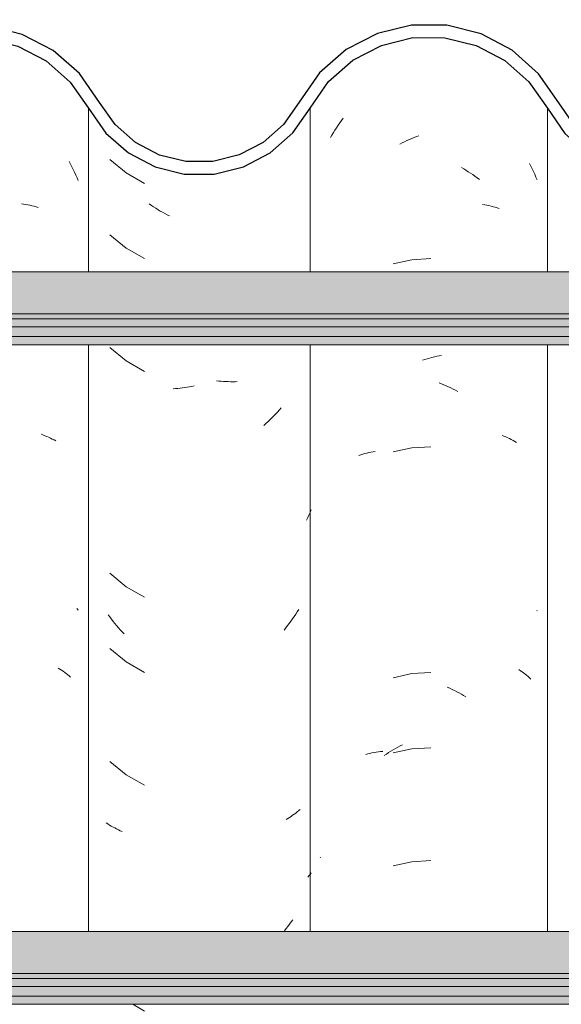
# Model space of a CAD drawing. Header units: metres. Extents: x -28.2 to -1.6, y -1.6 to 5.9.
# Tile 54 of 88: x -16.677 to -16.46, y 3.514 to 3.908. Entities that reach past the tile are written whole.
import ezdxf

# ---------------------------------------------------------------- set-up
doc = ezdxf.new("R2010")
doc.units = ezdxf.units.M
doc.layers.add('A-GLAZ-CWMG', color=7, linetype='Continuous', lineweight=5)
doc.layers.add('A-ROOF', color=7, linetype='Continuous', lineweight=5)

# ---------------------------------------------------------------- blocks, each defined once
blk = doc.blocks.new('FP_114-CASA 4')
at = {"layer": 'A-GLAZ-CWMG', "color": 9, "true_color": 0xc0c0c0}
for p, q in [((-17.63298, 3.8652), (-17.63234, 3.86617)), ((-17.63234, 3.86617), (-17.63169, 3.86713)), ((-17.63169, 3.86713), (-17.63102, 3.86808)), ((-17.63102, 3.86808), (-17.63034, 3.86901)), ((-17.63541, 3.8612), (-17.63482, 3.86221)), ((-17.63482, 3.86221), (-17.63422, 3.86322)), ((-17.63422, 3.86322), (-17.63361, 3.86422)), ((-17.63361, 3.86422), (-17.63298, 3.8652)), ((-17.6019, 3.86125), (-17.60095, 3.86162)), ((-17.60095, 3.86162), (-17.6, 3.86197)), ((-17.60755, 3.85863), (-17.60662, 3.85911)), ((-17.60662, 3.85911), (-17.60568, 3.85958)), ((-17.60568, 3.85958), (-17.60474, 3.86002)), ((-17.60474, 3.86002), (-17.6038, 3.86045)), ((-17.6038, 3.86045), (-17.60285, 3.86086)), ((-17.60285, 3.86086), (-17.6019, 3.86125)), ((-17.55573, 3.85086), (-17.55517, 3.84979)), ((-17.55517, 3.84979), (-17.55463, 3.84871)), ((-17.58296, 3.84921), (-17.58204, 3.84868)), ((-17.58204, 3.84868), (-17.58112, 3.84814)), ((-17.58112, 3.84814), (-17.58021, 3.84757)), ((-17.58021, 3.84757), (-17.57931, 3.84699)), ((-17.57931, 3.84699), (-17.57841, 3.84639)), ((-17.57841, 3.84639), (-17.57752, 3.84578)), ((-17.57752, 3.84578), (-17.57664, 3.84514)), ((-17.55463, 3.84871), (-17.55411, 3.84761)), ((-17.55411, 3.84761), (-17.5536, 3.84651)), ((-17.5536, 3.84651), (-17.55311, 3.84539)), ((-17.57664, 3.84514), (-17.57577, 3.84449)), ((-17.55311, 3.84539), (-17.55264, 3.84427)), ((-17.57446, 3.83447), (-17.5736, 3.83431)), ((-17.5736, 3.83431), (-17.57275, 3.83414)), ((-17.57275, 3.83414), (-17.57191, 3.83396)), ((-17.57191, 3.83396), (-17.57108, 3.83376)), ((-17.57108, 3.83376), (-17.57026, 3.83354)), ((-17.57026, 3.83354), (-17.56945, 3.8333)), ((-17.56945, 3.8333), (-17.56865, 3.83306)), ((-17.56865, 3.83306), (-17.56786, 3.83279)), ((-17.60286, 3.81228), (-17.61033, 3.81066)), ((-17.59523, 3.81274), (-17.60286, 3.81228)), ((-17.59856, 3.77205), (-17.5976, 3.77235)), ((-17.5976, 3.77235), (-17.59664, 3.77264)), ((-17.59664, 3.77264), (-17.59569, 3.77292)), ((-17.59569, 3.77292), (-17.59473, 3.77317)), ((-17.59473, 3.77317), (-17.59377, 3.7734)), ((-17.59377, 3.7734), (-17.59282, 3.77362)), ((-17.59282, 3.77362), (-17.59187, 3.77382)), ((-17.59187, 3.77382), (-17.59091, 3.774)), ((-17.5919, 3.76292), (-17.59095, 3.76256)), ((-17.59095, 3.76256), (-17.59, 3.76219)), ((-17.59, 3.76219), (-17.58905, 3.76179)), ((-17.58905, 3.76179), (-17.5881, 3.76138)), ((-17.5881, 3.76138), (-17.58716, 3.76095)), ((-17.58716, 3.76095), (-17.58622, 3.7605)), ((-17.58622, 3.7605), (-17.58529, 3.76003)), ((-17.58529, 3.76003), (-17.58436, 3.75955)), ((-17.56669, 3.74194), (-17.56593, 3.74164)), ((-17.56593, 3.74164), (-17.56517, 3.74132)), ((-17.56517, 3.74132), (-17.56443, 3.74099)), ((-17.56443, 3.74099), (-17.56371, 3.74064)), ((-17.56371, 3.74064), (-17.56299, 3.74029)), ((-17.56299, 3.74029), (-17.56229, 3.73991)), ((-17.56229, 3.73991), (-17.5616, 3.73953)), ((-17.5616, 3.73953), (-17.56092, 3.73913)), ((-17.61917, 3.7352), (-17.61832, 3.73537)), ((-17.61832, 3.73537), (-17.61746, 3.73552)), ((-17.60286, 3.73692), (-17.61033, 3.7353)), ((-17.59523, 3.73738), (-17.60286, 3.73692)), ((-17.62407, 3.73387), (-17.62328, 3.73413)), ((-17.62328, 3.73413), (-17.62248, 3.73438)), ((-17.62248, 3.73438), (-17.62167, 3.73461)), ((-17.62167, 3.73461), (-17.62084, 3.73482)), ((-17.62084, 3.73482), (-17.62001, 3.73502)), ((-17.62001, 3.73502), (-17.61917, 3.7352)), ((-17.55269, 3.67176), (-17.55264, 3.6717)), ((-17.60286, 3.64649), (-17.61033, 3.64487)), ((-17.59523, 3.64695), (-17.60286, 3.64649)), ((-17.55992, 3.64808), (-17.55927, 3.64765)), ((-17.55927, 3.64765), (-17.55864, 3.64721)), ((-17.55864, 3.64721), (-17.55803, 3.64675)), ((-17.55803, 3.64675), (-17.55742, 3.64628)), ((-17.55742, 3.64628), (-17.55684, 3.64581)), ((-17.55684, 3.64581), (-17.55626, 3.64532)), ((-17.55626, 3.64532), (-17.55571, 3.64482)), ((-17.55571, 3.64482), (-17.55516, 3.64431)), ((-17.5886, 3.64103), (-17.58765, 3.6406)), ((-17.58765, 3.6406), (-17.58671, 3.64017)), ((-17.58671, 3.64017), (-17.58577, 3.63971)), ((-17.58577, 3.63971), (-17.58484, 3.63923)), ((-17.58484, 3.63923), (-17.58391, 3.63874)), ((-17.58391, 3.63874), (-17.58298, 3.63823)), ((-17.58298, 3.63823), (-17.58206, 3.6377)), ((-17.58206, 3.6377), (-17.58115, 3.63715)), ((-17.60937, 3.6165), (-17.60844, 3.61701)), ((-17.60844, 3.61701), (-17.60751, 3.61751)), ((-17.60751, 3.61751), (-17.60658, 3.61799)), ((-17.62127, 3.61414), (-17.62044, 3.61435)), ((-17.62044, 3.61435), (-17.61961, 3.61454)), ((-17.61961, 3.61454), (-17.61876, 3.61471)), ((-17.61876, 3.61471), (-17.61791, 3.61487)), ((-17.61791, 3.61487), (-17.61705, 3.61501)), ((-17.61705, 3.61501), (-17.61618, 3.61514)), ((-17.61618, 3.61514), (-17.6153, 3.61525)), ((-17.6153, 3.61525), (-17.61442, 3.61534)), ((-17.6139, 3.61366), (-17.61301, 3.61426)), ((-17.61301, 3.61426), (-17.61211, 3.61484)), ((-17.61211, 3.61484), (-17.6112, 3.61541)), ((-17.6112, 3.61541), (-17.61028, 3.61596)), ((-17.60286, 3.61635), (-17.61033, 3.61473)), ((-17.61028, 3.61596), (-17.60937, 3.6165)), ((-17.59523, 3.61681), (-17.60286, 3.61635)), ((-17.63944, 3.57275), (-17.63932, 3.5729)), ((-17.60286, 3.57113), (-17.61033, 3.56951)), ((-17.59523, 3.57159), (-17.60286, 3.57113))]:
    blk.add_line(p, q, dxfattribs=at)
blk = doc.blocks.new('FP_115-CASA 4')
at = {"layer": 'A-GLAZ-CWMG', "color": 9, "true_color": 0xc0c0c0}
for p, q in [((-17.72366, 3.85245), (-17.71715, 3.8471)), ((-17.71715, 3.8471), (-17.70983, 3.84289)), ((-17.70704, 3.83404), (-17.70791, 3.83463)), ((-17.70617, 3.83346), (-17.70704, 3.83404)), ((-17.70528, 3.83289), (-17.70617, 3.83346)), ((-17.70439, 3.83235), (-17.70528, 3.83289)), ((-17.7035, 3.83181), (-17.70439, 3.83235)), ((-17.7026, 3.8313), (-17.7035, 3.83181)), ((-17.70169, 3.8308), (-17.7026, 3.8313)), ((-17.70079, 3.83032), (-17.70169, 3.8308)), ((-17.69987, 3.82985), (-17.70079, 3.83032)), ((-17.72366, 3.82231), (-17.71715, 3.81696)), ((-17.71715, 3.81696), (-17.70983, 3.81275)), ((-17.72366, 3.7771), (-17.71715, 3.77175)), ((-17.71715, 3.77175), (-17.70983, 3.76753)), ((-17.68001, 3.76369), (-17.68095, 3.7638)), ((-17.67909, 3.76361), (-17.68001, 3.76369)), ((-17.67816, 3.76354), (-17.67909, 3.76361)), ((-17.67724, 3.76348), (-17.67816, 3.76354)), ((-17.67632, 3.76345), (-17.67724, 3.76348)), ((-17.6754, 3.76343), (-17.67632, 3.76345)), ((-17.67449, 3.76343), (-17.6754, 3.76343)), ((-17.67358, 3.76344), (-17.67449, 3.76343)), ((-17.67268, 3.76347), (-17.67358, 3.76344)), ((-17.69739, 3.76067), (-17.69831, 3.76061)), ((-17.69646, 3.76074), (-17.69739, 3.76067)), ((-17.69553, 3.76084), (-17.69646, 3.76074)), ((-17.6946, 3.76094), (-17.69553, 3.76084)), ((-17.69366, 3.76107), (-17.6946, 3.76094)), ((-17.69272, 3.76121), (-17.69366, 3.76107)), ((-17.69178, 3.76137), (-17.69272, 3.76121)), ((-17.69084, 3.76155), (-17.69178, 3.76137)), ((-17.6899, 3.76175), (-17.69084, 3.76155)), ((-17.65658, 3.75129), (-17.65733, 3.75049)), ((-17.65584, 3.75211), (-17.65658, 3.75129)), ((-17.65512, 3.75294), (-17.65584, 3.75211)), ((-17.66043, 3.74741), (-17.66122, 3.74667)), ((-17.65964, 3.74816), (-17.66043, 3.74741)), ((-17.65886, 3.74892), (-17.65964, 3.74816)), ((-17.65809, 3.7497), (-17.65886, 3.74892)), ((-17.65733, 3.75049), (-17.65809, 3.7497)), ((-17.66122, 3.74667), (-17.66203, 3.74595)), ((-17.64306, 3.71217), (-17.64352, 3.7111)), ((-17.6445, 3.70898), (-17.64501, 3.70793)), ((-17.644, 3.71003), (-17.6445, 3.70898)), ((-17.64352, 3.7111), (-17.644, 3.71003)), ((-17.72366, 3.68667), (-17.71715, 3.68132)), ((-17.71715, 3.68132), (-17.70983, 3.6771)), ((-17.72377, 3.66919), (-17.72444, 3.67009)), ((-17.7231, 3.6683), (-17.72377, 3.66919)), ((-17.72241, 3.66742), (-17.7231, 3.6683)), ((-17.65055, 3.66842), (-17.6512, 3.6675)), ((-17.64991, 3.66935), (-17.65055, 3.66842)), ((-17.64929, 3.67029), (-17.64991, 3.66935)), ((-17.64868, 3.67124), (-17.64929, 3.67029)), ((-17.64809, 3.6722), (-17.64868, 3.67124)), ((-17.72171, 3.66656), (-17.72241, 3.66742)), ((-17.721, 3.66571), (-17.72171, 3.66656)), ((-17.72028, 3.66487), (-17.721, 3.66571)), ((-17.71954, 3.66405), (-17.72028, 3.66487)), ((-17.65321, 3.66483), (-17.65391, 3.66396)), ((-17.65253, 3.66571), (-17.65321, 3.66483)), ((-17.65186, 3.6666), (-17.65253, 3.66571)), ((-17.6512, 3.6675), (-17.65186, 3.6666)), ((-17.7188, 3.66324), (-17.71954, 3.66405)), ((-17.71804, 3.66244), (-17.7188, 3.66324)), ((-17.72366, 3.65653), (-17.71715, 3.65117)), ((-17.71715, 3.65117), (-17.70983, 3.64696)), ((-17.72366, 3.61131), (-17.71715, 3.60596)), ((-17.71715, 3.60596), (-17.70983, 3.60175)), ((-17.65052, 3.58973), (-17.65116, 3.58929)), ((-17.64988, 3.59018), (-17.65052, 3.58973)), ((-17.64926, 3.59064), (-17.64988, 3.59018)), ((-17.64866, 3.59112), (-17.64926, 3.59064)), ((-17.64806, 3.5916), (-17.64866, 3.59112)), ((-17.64748, 3.59209), (-17.64806, 3.5916)), ((-17.72447, 3.58626), (-17.72512, 3.5867)), ((-17.72381, 3.58584), (-17.72447, 3.58626)), ((-17.72313, 3.58543), (-17.72381, 3.58584)), ((-17.65249, 3.58845), (-17.65318, 3.58805)), ((-17.65182, 3.58887), (-17.65249, 3.58845)), ((-17.65116, 3.58929), (-17.65182, 3.58887)), ((-17.72244, 3.58503), (-17.72313, 3.58543)), ((-17.72174, 3.58465), (-17.72244, 3.58503)), ((-17.72103, 3.58427), (-17.72174, 3.58465)), ((-17.72031, 3.58392), (-17.72103, 3.58427)), ((-17.71958, 3.58357), (-17.72031, 3.58392)), ((-17.71883, 3.58324), (-17.71958, 3.58357)), ((-17.64352, 3.56605), (-17.64399, 3.56548)), ((-17.64306, 3.56663), (-17.64352, 3.56605)), ((-17.64399, 3.56548), (-17.64448, 3.56491)), ((-17.6518, 3.5461), (-17.65247, 3.54521)), ((-17.65114, 3.54701), (-17.6518, 3.5461)), ((-17.6505, 3.54792), (-17.65114, 3.54701)), ((-17.65315, 3.54433), (-17.65385, 3.54346)), ((-17.65247, 3.54521), (-17.65315, 3.54433)), ((-17.71452, 3.51402), (-17.70983, 3.51132))]:
    blk.add_line(p, q, dxfattribs=at)
blk = doc.blocks.new('FP_116-CASA 4')
at = {"layer": 'A-GLAZ-CWMG', "color": 9, "true_color": 0xc0c0c0}
for p, q in [((-17.74004, 3.85159), (-17.73946, 3.85054)), ((-17.73946, 3.85054), (-17.73891, 3.84947)), ((-17.73891, 3.84947), (-17.73837, 3.8484)), ((-17.73837, 3.8484), (-17.73785, 3.84731)), ((-17.73785, 3.84731), (-17.73734, 3.84621)), ((-17.73734, 3.84621), (-17.73685, 3.84511)), ((-17.73685, 3.84511), (-17.73638, 3.84399)), ((-17.75914, 3.83472), (-17.75828, 3.83459)), ((-17.75828, 3.83459), (-17.75742, 3.83444)), ((-17.75742, 3.83444), (-17.75657, 3.83427)), ((-17.75657, 3.83427), (-17.75573, 3.83409)), ((-17.75573, 3.83409), (-17.75489, 3.8339)), ((-17.75489, 3.8339), (-17.75407, 3.83369)), ((-17.75407, 3.83369), (-17.75326, 3.83346)), ((-17.75326, 3.83346), (-17.75245, 3.83321)), ((-17.75126, 3.74239), (-17.75048, 3.74211)), ((-17.75048, 3.74211), (-17.74972, 3.74181)), ((-17.74972, 3.74181), (-17.74896, 3.7415)), ((-17.74896, 3.7415), (-17.74822, 3.74117)), ((-17.74822, 3.74117), (-17.74749, 3.74083)), ((-17.74749, 3.74083), (-17.74677, 3.74048)), ((-17.74677, 3.74048), (-17.74606, 3.74011)), ((-17.74606, 3.74011), (-17.74537, 3.73973)), ((-17.73689, 3.67256), (-17.73663, 3.67225)), ((-17.73663, 3.67225), (-17.73638, 3.67195)), ((-17.74435, 3.6487), (-17.74368, 3.64829)), ((-17.74368, 3.64829), (-17.74304, 3.64786)), ((-17.74304, 3.64786), (-17.7424, 3.64742)), ((-17.7424, 3.64742), (-17.74178, 3.64697)), ((-17.74178, 3.64697), (-17.74118, 3.64651)), ((-17.74118, 3.64651), (-17.74059, 3.64603)), ((-17.74059, 3.64603), (-17.74001, 3.64555)), ((-17.74001, 3.64555), (-17.73945, 3.64505))]:
    blk.add_line(p, q, dxfattribs=at)
blk = doc.blocks.new('Rectangular Mullion - Telha Fibrocimento - Ondulada-V113-CASA 4')
at = {"layer": 'A-GLAZ-CWMG', "true_color": 0x808080}
h = blk.add_hatch(dxfattribs=at)
h.set_pattern_fill('FP_4', color=8, style=0, pattern_type=2)
h.set_pattern_definition([(50, (-14.575, 2.812), (0.364365, -0.031877), [0.0381, -0.4191]), (355, (-14.575, 2.812), (-0.070485, 0.382117), [0.03048, -0.33528]), (100.451, (-14.545, 2.81), (0.293886, 0.35023), [0.03238, -0.35618]), (46.184, (-14.575, 2.914), (0.54216, -0.084084), [0.05715, -0.62865]), (96.636, (-14.53, 2.907), (0.474805, 0.494854), [0.04857, -0.53427]), (351.184, (-14.575, 2.914), (0.47481, 0.49485), [0.04572, -0.50292]), (21, (-14.524, 2.888), (0.303226, -0.204528), [0.0381, -0.4191]), (326, (-14.524, 2.888), (0.123607, 0.36838), [0.03048, -0.33528]), (71.451, (-14.499, 2.871), (0.426833, 0.16384), [0.03238, -0.35618]), (37.5, (-14.575, 2.812), (0.0061807, 0.169108), [0.01676, -0.31445, 0.01676, -0.3236, -0.33655]), (37.5, (-14.575, 2.812), (0.0061807, 0.169108), [-0.67158, 0.01676, -0.31979]), (7.5, (-14.575, 2.812), (0.133641, 0.200358), [0.01676, -0.17729, 0.01676, -0.30683, -0.12827]), (7.5, (-14.575, 2.812), (0.133641, 0.200358), [-0.51765, 0.01676, -0.11151]), (327.5, (-14.688, 2.812), (0.2711816, -0.0114606), [0.01676, -0.11024, 0.01676, -0.37948, -0.52578]), (327.5, (-14.688, 2.812), (0.2711816, -0.0114606), [-0.52324, 0.01676, -0.50902]), (317.5, (-14.739, 2.812), (0.296258, 0.05085), [0.01676, -0.14834, 0.01676, -0.24638, -0.37338]), (317.5, (-14.739, 2.812), (0.296258, 0.05085), [-0.42824, 0.01676, -0.35662])])
h.paths.add_polyline_path([(-17.48605, 3.84925), (-17.49202, 3.85024), (-17.48683, 3.8513), (-17.48635, 3.85003)])
h.paths.add_polyline_path([(-17.30876, 3.84479), (-17.29677, 3.8476), (-17.2858, 3.85325), (-17.2765, 3.86139), (-17.26249, 3.88151), (-17.25346, 3.88956), (-17.24283, 3.89525), (-17.23089, 3.89828), (-17.21788, 3.89817), (-17.20522, 3.89472), (-17.19624, 3.89013), (-17.18662, 3.88171), (-17.17184, 3.86263), (-17.16126, 3.85474), (-17.14905, 3.84978), (-17.14834, 3.85233), (-17.14403, 3.84912), (-17.13591, 3.84809), (-17.12296, 3.84973), (-17.11801, 3.85172), (-17.11892, 3.85426), (-17.11821, 3.85464), (-17.11237, 3.85771), (-17.11074, 3.85464), (-17.09964, 3.86308), (-17.09128, 3.87341), (-17.09493, 3.87548), (-17.09185, 3.88056), (-17.1035, 3.86618), (-17.11309, 3.85907), (-17.12412, 3.85462), (-17.13626, 3.85315), (-17.14905, 3.85517), (-17.15873, 3.85907), (-17.16859, 3.86652), (-17.17566, 3.87491), (-17.17951, 3.87332), (-17.18662, 3.88346), (-17.18373, 3.88611), (-17.18735, 3.88854), (-17.19124, 3.89002), (-17.18875, 3.88533), (-17.19624, 3.89192), (-17.1943, 3.89482), (-17.20756, 3.90091), (-17.21788, 3.90338), (-17.21915, 3.90072), (-17.22055, 3.90092), (-17.2328, 3.90091), (-17.24508, 3.89793), (-17.25642, 3.89205), (-17.26608, 3.88363), (-17.26691, 3.88363), (-17.27289, 3.87543), (-17.27232, 3.8748), (-17.27349, 3.87314), (-17.27443, 3.87314), (-17.28263, 3.86139), (-17.2895, 3.85538), (-17.30013, 3.84984), (-17.31302, 3.84697), (-17.31989, 3.84697), (-17.31764, 3.84966), (-17.31829, 3.84966), (-17.32909, 3.852), (-17.33902, 3.85688), (-17.34751, 3.86402), (-17.3551, 3.87466), (-17.36207, 3.88597), (-17.37361, 3.89694), (-17.38611, 3.90414), (-17.40262, 3.90826), (-17.41624, 3.90846), (-17.43053, 3.90514), (-17.44399, 3.89818), (-17.45535, 3.88808), (-17.47008, 3.86642), (-17.47821, 3.85911), (-17.4884, 3.85383), (-17.4927, 3.85235), (-17.49309, 3.85003), (-17.49651, 3.85178), (-17.49838, 3.8513), (-17.50994, 3.85141), (-17.52172, 3.8548), (-17.52951, 3.85886), (-17.53771, 3.86609), (-17.55203, 3.88678), (-17.56261, 3.8962), (-17.57707, 3.90331), (-17.58958, 3.90625), (-17.60288, 3.9063), (-17.61659, 3.90297), (-17.62913, 3.89645), (-17.63978, 3.88711), (-17.65416, 3.86653), (-17.66231, 3.85932), (-17.67192, 3.85426), (-17.68244, 3.85165), (-17.6939, 3.85179), (-17.70557, 3.85514), (-17.71342, 3.85923), (-17.72159, 3.86641), (-17.73592, 3.88685), (-17.74644, 3.89611), (-17.76056, 3.90302), (-17.77294, 3.90594), (-17.78632, 3.90596), (-17.79988, 3.90265), (-17.81228, 3.89619), (-17.82283, 3.88697), (-17.83721, 3.86663), (-17.84538, 3.85951), (-17.85498, 3.85454), (-17.86546, 3.85198), (-17.87672, 3.85209), (-17.88836, 3.85539), (-17.89631, 3.85951), (-17.90448, 3.86663), (-17.9169, 3.88412), (-17.92487, 3.89106), (-17.93593, 3.89634), (-17.94503, 3.89842), (-17.95497, 3.89842), (-17.96519, 3.89592), (-17.97455, 3.89106), (-17.98251, 3.88412), (-17.99509, 3.86661), (-18.00343, 3.85952), (-18.01318, 3.85462), (-18.0241, 3.85219), (-18.03469, 3.85235), (-18.04609, 3.85557), (-18.05665, 3.86193), (-18.06296, 3.86763), (-18.06914, 3.87669), (-18.07282, 3.87295), (-18.06578, 3.86325), (-18.05484, 3.85451), (-18.04523, 3.84982), (-18.03452, 3.84723), (-18.02262, 3.84723), (-18.01104, 3.85003), (-18.00043, 3.85546), (-17.99136, 3.86325), (-17.97888, 3.88065), (-17.9718, 3.88684), (-17.96348, 3.89117), (-17.95439, 3.8934), (-17.94445, 3.89325), (-17.93573, 3.89106), (-17.92761, 3.88684), (-17.91956, 3.87926), (-17.9081, 3.86313), (-17.89902, 3.85526), (-17.88672, 3.84936), (-17.87624, 3.84694), (-17.86476, 3.84697), (-17.85313, 3.84984), (-17.8425, 3.85538), (-17.83345, 3.8633), (-17.81908, 3.88363), (-17.80942, 3.89205), (-17.79808, 3.89793), (-17.78569, 3.90094), (-17.77294, 3.90091), (-17.76056, 3.89785), (-17.74924, 3.89192), (-17.73962, 3.88346), (-17.72531, 3.86303), (-17.71624, 3.85506), (-17.70557, 3.84949), (-17.69327, 3.84662), (-17.68189, 3.84663), (-17.67022, 3.84951), (-17.65955, 3.8551), (-17.6505, 3.86308), (-17.63614, 3.88364), (-17.62642, 3.8922), (-17.61498, 3.89818), (-17.60246, 3.90126), (-17.58878, 3.90106), (-17.5751, 3.89713), (-17.56493, 3.89154), (-17.55593, 3.88359), (-17.54158, 3.86288), (-17.53247, 3.85479), (-17.51982, 3.84866), (-17.50926, 3.84624), (-17.49782, 3.84628), (-17.4846, 3.85003), (-17.47534, 3.85498), (-17.46629, 3.86313), (-17.45014, 3.88602), (-17.44153, 3.89375), (-17.42947, 3.90015), (-17.41579, 3.90342), (-17.40068, 3.90289), (-17.38941, 3.90003), (-17.37739, 3.89356), (-17.36725, 3.88435), (-17.35961, 3.87295), (-17.35597, 3.87295), (-17.35148, 3.86663), (-17.34825, 3.86381), (-17.35262, 3.86237), (-17.34331, 3.85951), (-17.34563, 3.85587), (-17.34198, 3.85315), (-17.33297, 3.84816), (-17.32107, 3.84498), (-17.31173, 3.84484)])
h.paths.add_polyline_path([(-16.96657, 3.84716), (-16.96657, 3.8486), (-16.96872, 3.84913), (-16.97948, 3.85423), (-16.99097, 3.85955), (-16.9986, 3.86529), (-17.0143, 3.88523), (-17.02591, 3.89379), (-17.03941, 3.89888), (-17.05135, 3.90039), (-17.05458, 3.9), (-17.06406, 3.89709), (-17.07509, 3.89073), (-17.08313, 3.88295), (-17.0734, 3.8898), (-17.06193, 3.89406), (-17.04946, 3.8952), (-17.03742, 3.89314), (-17.02822, 3.88947), (-17.01848, 3.88232), (-17.0053, 3.86529), (-17.00268, 3.86255), (-16.9955, 3.85638), (-16.98734, 3.85162), (-16.97718, 3.84829), (-16.96684, 3.84719)])
h.paths.add_polyline_path([(-17.14041, 3.85054), (-17.14399, 3.85255), (-17.14027, 3.85163)])
h.paths.add_polyline_path([(-17.17204, 3.86328), (-17.17406, 3.86977), (-17.16885, 3.86618), (-17.17184, 3.86346)])
h.paths.add_polyline_path([(-17.28045, 3.8633), (-17.28045, 3.86468), (-17.28121, 3.86397)])
at = {"layer": 'A-GLAZ-CWMG'}
for p, q in [((-17.73225, 3.80742), (-17.73225, 3.87295)), ((-17.64357, 3.80742), (-17.64357, 3.87301)), ((-17.5485, 3.87295), (-17.5485, 3.80742)), ((-17.73225, 3.54319), (-17.73225, 3.77825)), ((-17.64357, 3.54319), (-17.64357, 3.77825)), ((-17.5485, 3.77825), (-17.5485, 3.54319))]:
    blk.add_line(p, q, dxfattribs=at)
at = {"layer": 'A-GLAZ-CWMG', "lineweight": 25, "flags": 128}
for points in [[(-17.72785, 3.87535), (-17.73592, 3.88685), (-17.74644, 3.89611), (-17.75883, 3.90259), (-17.77238, 3.90594), (-17.78632, 3.90596), (-17.79988, 3.90265), (-17.81228, 3.89619), (-17.82283, 3.88697), (-17.83093, 3.87548)], [(-17.54397, 3.87509), (-17.55203, 3.88678), (-17.56261, 3.8962), (-17.5751, 3.90281), (-17.58878, 3.90625), (-17.60288, 3.9063), (-17.61659, 3.90297), (-17.62913, 3.89645), (-17.63978, 3.88711), (-17.64793, 3.87548)], [(-17.64357, 3.87301), (-17.63614, 3.88364), (-17.62642, 3.8922), (-17.61498, 3.89818), (-17.60246, 3.90126), (-17.58958, 3.90125), (-17.57707, 3.89816), (-17.56563, 3.89216), (-17.55593, 3.88359), (-17.5485, 3.87295)], [(-17.82649, 3.87314), (-17.81908, 3.88363), (-17.80942, 3.89205), (-17.79808, 3.89793), (-17.78569, 3.90094), (-17.77294, 3.90091), (-17.76056, 3.89785), (-17.74924, 3.89192), (-17.73962, 3.88346), (-17.73225, 3.87295)], [(-17.64793, 3.87548), (-17.65416, 3.86653), (-17.66231, 3.85932), (-17.67192, 3.85426), (-17.68244, 3.85165), (-17.69327, 3.85163), (-17.70379, 3.85421), (-17.71342, 3.85923), (-17.72159, 3.86641), (-17.72785, 3.87535)], [(-17.46391, 3.87548), (-17.47008, 3.86642), (-17.47821, 3.85911), (-17.48783, 3.85398), (-17.49838, 3.8513), (-17.50926, 3.85125), (-17.51984, 3.85382), (-17.52951, 3.85886), (-17.53771, 3.86609), (-17.54397, 3.87509)], [(-17.73225, 3.87295), (-17.72531, 3.86303), (-17.71624, 3.85506), (-17.70557, 3.84949), (-17.6939, 3.84662), (-17.68189, 3.84663), (-17.67022, 3.84951), (-17.65955, 3.8551), (-17.6505, 3.86308), (-17.64357, 3.87301)], [(-17.5485, 3.87295), (-17.54158, 3.86288), (-17.53247, 3.85479), (-17.52172, 3.84913), (-17.50994, 3.84624), (-17.49782, 3.84628), (-17.48833, 3.84843)]]:
    blk.add_lwpolyline(points, dxfattribs=at)
at = {"layer": 'A-GLAZ-CWMG'}
for name in ['FP_116-CASA 4', 'FP_114-CASA 4', 'FP_115-CASA 4']:
    blk.add_blockref(name, (0, 0), dxfattribs=at)
blk = doc.blocks.new('LONGARINA_STEEL_FRAME - LONGARINA_STEEL_FRAME-1917798-CASA 4')
at = {"layer": 'A-ROOF', "true_color": 0x9fa09c}
h = blk.add_hatch(color=253, dxfattribs=at)
h.paths.add_polyline_path([(-17.95976, 3.79061), (-16.79254, 3.79061), (-16.79254, 3.80742), (-17.30207, 3.80742), (-17.30876, 3.80589), (-17.32107, 3.80607), (-17.32624, 3.80742), (-18.04504, 3.80742), (-18.04504, 3.79061), (-18.00539, 3.79061)])
h.paths.add_polyline_path([(-16.38206, 3.79061), (-15.50504, 3.79061), (-15.50504, 3.80742), (-15.64307, 3.80742), (-15.65174, 3.80592), (-15.66207, 3.80607), (-15.66724, 3.80742), (-16.19607, 3.80742), (-16.20276, 3.80589), (-16.21507, 3.80607), (-16.22024, 3.80742), (-16.74907, 3.80742), (-16.75754, 3.80548), (-16.75754, 3.79061), (-16.41701, 3.79061)])
h = blk.add_hatch(color=253, dxfattribs=at)
h.paths.add_polyline_path([(-17.95139, 3.78863), (-16.79254, 3.78863), (-16.79254, 3.79061), (-18.04504, 3.79061), (-18.04504, 3.78863), (-18.00144, 3.78863)])
h.paths.add_polyline_path([(-15.54864, 3.78863), (-15.50504, 3.78863), (-15.50504, 3.79061), (-16.75754, 3.79061), (-16.75754, 3.78863), (-15.64125, 3.78863)])
h = blk.add_hatch(color=253, dxfattribs=at)
h.paths.add_polyline_path([(-17.95516, 3.78537), (-16.79254, 3.78537), (-16.79254, 3.78863), (-18.04504, 3.78863), (-18.04504, 3.78537), (-18.00322, 3.78537)])
h.paths.add_polyline_path([(-15.50504, 3.78537), (-15.50504, 3.78863), (-16.75754, 3.78863), (-16.75754, 3.78537), (-15.65174, 3.78537)])
h = blk.add_hatch(color=253, dxfattribs=at)
h.paths.add_polyline_path([(-16.79254, 3.78151), (-16.79254, 3.78537), (-18.04504, 3.78537), (-18.04504, 3.78151), (-16.79965, 3.78151)])
h.paths.add_polyline_path([(-15.54864, 3.78151), (-15.50504, 3.78151), (-15.50504, 3.78537), (-16.75754, 3.78537), (-16.75754, 3.78151), (-15.64336, 3.78151)])
h = blk.add_hatch(color=253, dxfattribs=at)
h.paths.add_polyline_path([(-16.68858, 3.77825), (-15.50504, 3.77825), (-15.50504, 3.78151), (-16.75754, 3.78151), (-16.75754, 3.77825), (-16.68983, 3.77825)])
h.paths.add_polyline_path([(-18.04504, 3.77825), (-16.79254, 3.77825), (-16.79302, 3.78151), (-18.04504, 3.78151)])
h = blk.add_hatch(color=253, dxfattribs=at)
h.paths.add_polyline_path([(-17.17416, 3.52638), (-16.79254, 3.52638), (-16.79254, 3.54319), (-17.30207, 3.54319), (-17.30876, 3.54166), (-17.32107, 3.54184), (-17.32624, 3.54319), (-18.04504, 3.54319), (-18.04504, 3.52638), (-17.18229, 3.52638)])
h.paths.add_polyline_path([(-15.50504, 3.52638), (-15.50504, 3.54319), (-15.64307, 3.54319), (-15.65174, 3.54169), (-15.66207, 3.54184), (-15.66724, 3.54319), (-16.19607, 3.54319), (-16.20276, 3.54166), (-16.21507, 3.54184), (-16.22024, 3.54319), (-16.74907, 3.54319), (-16.75754, 3.54125), (-16.75754, 3.52638), (-15.63984, 3.52638)])
h = blk.add_hatch(color=253, dxfattribs=at)
h.paths.add_polyline_path([(-18.04504, 3.5244), (-16.79254, 3.5244), (-16.79254, 3.52638), (-18.04504, 3.52638)])
h.paths.add_polyline_path([(-15.50504, 3.5244), (-15.50504, 3.52638), (-16.75754, 3.52638), (-16.75754, 3.5244), (-15.64125, 3.5244)])
h = blk.add_hatch(color=253, dxfattribs=at)
h.paths.add_polyline_path([(-18.04504, 3.52114), (-16.79254, 3.52114), (-16.79254, 3.5244), (-18.04504, 3.5244), (-18.04504, 3.52341)])
h.paths.add_polyline_path([(-15.65174, 3.52114), (-15.50504, 3.52114), (-15.50504, 3.5244), (-16.75754, 3.5244), (-16.75754, 3.52114), (-15.65674, 3.52114)])
h = blk.add_hatch(color=253, dxfattribs=at)
h.paths.add_polyline_path([(-15.64336, 3.51728), (-15.50504, 3.51728), (-15.50504, 3.52114), (-16.75754, 3.52114), (-16.75754, 3.51728), (-15.64351, 3.51728)])
h.paths.add_polyline_path([(-18.04504, 3.51728), (-16.79254, 3.51728), (-16.79254, 3.52114), (-18.04504, 3.52114)])
h = blk.add_hatch(color=253, dxfattribs=at)
h.paths.add_polyline_path([(-15.65174, 3.51402), (-15.50504, 3.51402), (-15.50554, 3.51728), (-16.75754, 3.51728), (-16.75754, 3.51402), (-15.65348, 3.51402)])
h.paths.add_polyline_path([(-18.04504, 3.51402), (-16.79254, 3.51402), (-16.79302, 3.51728), (-18.04504, 3.51728)])
at = {"layer": 'A-ROOF'}
for p, q in [((-17.50994, 3.80742), (-18.04504, 3.80742)), ((-16.79254, 3.79061), (-18.04504, 3.79061)), ((-16.79254, 3.78863), (-18.04504, 3.78863)), ((-16.79254, 3.78537), (-18.04504, 3.78537)), ((-16.79254, 3.78151), (-18.04504, 3.78151)), ((-16.79254, 3.77825), (-18.04504, 3.77825)), ((-17.50994, 3.54319), (-18.04504, 3.54319)), ((-16.79254, 3.52638), (-18.04504, 3.52638)), ((-16.79254, 3.5244), (-18.04504, 3.5244)), ((-16.79254, 3.52114), (-18.04504, 3.52114)), ((-16.79254, 3.51728), (-18.04504, 3.51728)), ((-16.79254, 3.51402), (-18.04504, 3.51402))]:
    blk.add_line(p, q, dxfattribs=at)

msp = doc.modelspace()

# ---------------------------------------------------------------- block references
at = {"layer": 'A-GLAZ-CWMG'}
msp.add_blockref('Rectangular Mullion - Telha Fibrocimento - Ondulada-V113-CASA 4', (1.08322, 0), dxfattribs=at)
at = {"layer": 'A-ROOF'}
msp.add_blockref('LONGARINA_STEEL_FRAME - LONGARINA_STEEL_FRAME-1917798-CASA 4', (1.08322, 0), dxfattribs=at)

doc.saveas('drawing.dxf')
